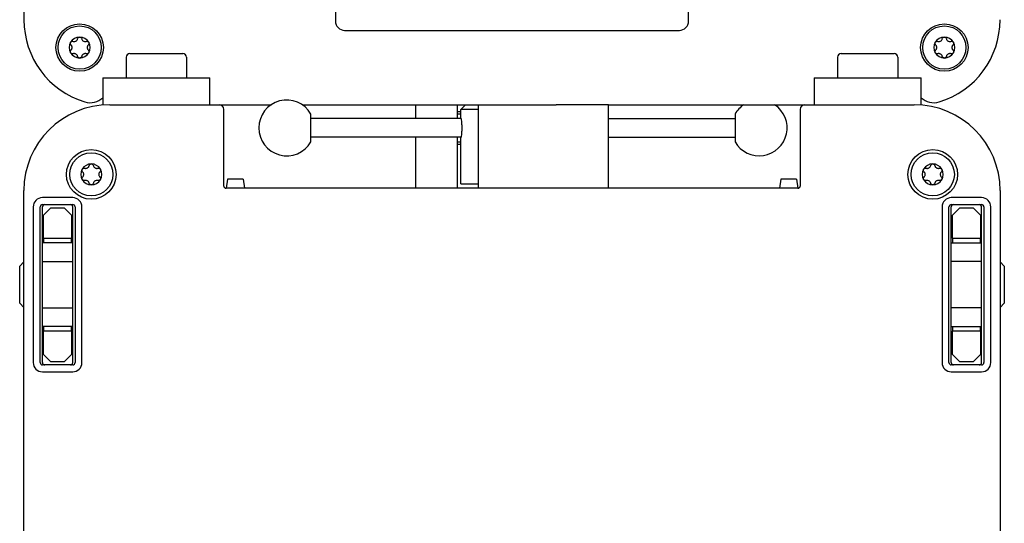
# Model space of a CAD drawing. Extents: x 1107 to 4046, y 937 to 3355.
# Tile 39 of 49: x 2081 to 2293, y 3115 to 3223. Entities that reach past the tile are written whole.
import ezdxf

# ---------------------------------------------------------------- set-up
doc = ezdxf.new("R2010")
doc.units = 0
doc.layers.add('KF_VIDA_L_+_C_BOTTOM', color=7, linetype='CONTINUOUS')

# ---------------------------------------------------------------- blocks, each defined once
blk = doc.blocks.new('KF_VIDA_L_+_C_BOTTOM')
at = {"layer": 'KF_VIDA_L_+_C_BOTTOM'}
for p, q in [((-105, 460.8), (-105, 348.3)), ((-38, 415), (-38, 348)), ((38, 348), (38, 383.5)), ((-36, 346), (36, 346)), ((-82.2, 341), (-70.8, 341)), ((70.8, 341), (82.2, 341)), ((-83, 340.2), (-83, 335.81)), ((-70, 340.2), (-70, 335.81)), ((70, 340.2), (70, 335.81)), ((83, 340.2), (83, 335.81)), ((-88, 335.81), (-65, 335.81)), ((-88, 335.81), (-88, 329.94)), ((-65, 330), (-65, 335.81)), ((65, 335.81), (88, 335.81)), ((65, 335.81), (65, 330)), ((88, 329.94), (88, 335.81)), ((-86.5, 330), (-63, 330)), ((-63, 330), (-51.77, 330)), ((-62, 312.5), (-62, 329)), ((-45.13, 330), (-10, 330)), ((-20.75, 330), (-20.75, 327)), ((-11.75, 327), (-11.75, 330)), ((-11.75, 328.5), (-11, 328.5)), ((-10, 330), (-11, 329)), ((-7.25, 329), (-11, 329)), ((-11, 327.1), (-11, 329)), ((-10, 330), (-7.25, 330)), ((-7.25, 330), (-6.75, 330)), ((-7.25, 330), (-7.25, 312)), ((-6.75, 330), (9.5, 330)), ((20.75, 330), (9.5, 330)), ((20.75, 330), (63, 330)), ((20.75, 312), (20.75, 330)), ((62, 329), (62, 312.5)), ((63, 330), (86.5, 330)), ((-43.25, 322.01), (-43.25, 327.99)), ((-10.98, 327), (-43.25, 327)), ((-11.75, 328), (-11, 328)), ((20.75, 327), (47.98, 327)), ((47.98, 327.99), (47.98, 322.01)), ((-10.98, 323), (-43.25, 323)), ((-20.75, 323), (-20.75, 312)), ((-11.75, 312), (-11.75, 323)), ((-11.75, 322), (-11, 322)), ((-11, 313), (-11, 322.9)), ((20.75, 323), (47.98, 323)), ((-11.75, 321.5), (-11, 321.5)), ((-61.2, 314), (-61.49, 312)), ((-57.8, 314), (-61.2, 314)), ((-57.8, 314), (-57.51, 312)), ((57.8, 314), (57.51, 312)), ((61.2, 314), (57.8, 314)), ((61.2, 314), (61.49, 312)), ((-105, 53.5), (-105, 311.5)), ((61.5, 312), (-61.5, 312)), ((-11, 313), (-7.25, 313)), ((105, 311.5), (105, 53.5)), ((-94.5, 310), (-101, 310)), ((101, 310), (94.5, 310)), ((-103, 308), (-103, 274.5)), ((-101.5, 274.5), (-101.5, 308)), ((-101, 308.5), (-94.5, 308.5)), ((-101, 274.5), (-101, 308)), ((-100.75, 306.25), (-99.25, 307.75)), ((-96.25, 307.75), (-99.25, 307.75)), ((-96.25, 307.75), (-94.75, 306.25)), ((-94.5, 274.5), (-94.5, 308)), ((-94, 308), (-94, 274.5)), ((-92.5, 274.5), (-92.5, 308)), ((92.5, 308), (92.5, 274.5)), ((94, 274.5), (94, 308)), ((94.5, 308.5), (101, 308.5)), ((94.5, 274.5), (94.5, 308)), ((94.75, 306.25), (96.25, 307.75)), ((99.25, 307.75), (96.25, 307.75)), ((99.25, 307.75), (100.75, 306.25)), ((101, 274.5), (101, 308)), ((101.5, 308), (101.5, 274.5)), ((103, 274.5), (103, 308)), ((-100.75, 301.25), (-100.75, 306.25)), ((-94.75, 306.25), (-94.75, 301.25)), ((94.75, 301.25), (94.75, 306.25)), ((100.75, 306.25), (100.75, 301.25)), ((-100.75, 301.25), (-100.75, 300.25)), ((-100.75, 301.25), (-94.75, 301.25)), ((-94.75, 300.25), (-94.75, 301.25)), ((94.75, 301.25), (94.75, 300.25)), ((94.75, 301.25), (100.75, 301.25)), ((100.75, 300.25), (100.75, 301.25)), ((-94.5, 300.25), (-101, 300.25)), ((94.5, 300.25), (101, 300.25)), ((-105.9, 295.25), (-105, 296.15)), ((-105.9, 287.25), (-105.9, 295.25)), ((-101, 296.25), (-94.5, 296.25)), ((101, 296.25), (94.5, 296.25)), ((105.9, 295.25), (105, 296.15)), ((105.9, 295.25), (105.9, 287.25)), ((-105.9, 287.25), (-105, 286.35)), ((-101, 286.25), (-94.5, 286.25)), ((101, 286.25), (94.5, 286.25)), ((105.9, 287.25), (105, 286.35)), ((-94.5, 282.25), (-101, 282.25)), ((-100.75, 282.25), (-100.75, 281.25)), ((-94.75, 281.25), (-94.75, 282.25)), ((94.5, 282.25), (101, 282.25)), ((94.75, 282.25), (94.75, 281.25)), ((100.75, 281.25), (100.75, 282.25)), ((-100.75, 276.25), (-100.75, 281.25)), ((-94.75, 281.25), (-100.75, 281.25)), ((-94.75, 281.25), (-94.75, 276.25)), ((94.75, 276.25), (94.75, 281.25)), ((100.75, 281.25), (94.75, 281.25)), ((100.75, 281.25), (100.75, 276.25)), ((-99.25, 274.75), (-100.75, 276.25)), ((-94.75, 276.25), (-96.25, 274.75)), ((96.25, 274.75), (94.75, 276.25)), ((100.75, 276.25), (99.25, 274.75)), ((-94.5, 274), (-101, 274)), ((-99.25, 274.75), (-96.25, 274.75)), ((101, 274), (94.5, 274)), ((96.25, 274.75), (99.25, 274.75)), ((-101, 272.5), (-94.5, 272.5)), ((94.5, 272.5), (101, 272.5))]:
    blk.add_line(p, q, dxfattribs=at)
for centre, radius in [((-93, 342.3), 5.1), ((93, 342.3), 5.1), ((-93, 342.3), 4.65), ((93, 342.3), 4.65), ((-90.5, 315), 5.35), ((90.5, 315), 5.35), ((-90.5, 315), 4.65), ((90.5, 315), 4.65)]:
    blk.add_circle(centre, radius, dxfattribs=at)
for centre, radius, start, end in [((-86.5, 348.3), 18.5, 180, 253.0515), ((-36, 348), 2, 180, 270), ((36, 348), 2, 270, 0), ((86.5, 348.3), 18.5, 286.9485, 0), ((-93, 342.3), 2.25, 150, 210), ((-93, 342.3), 2.25, 90, 150), ((-93, 342.3), 2.25, 30, 90), ((-93, 342.3), 2.25, 330, 30), ((93, 342.3), 2.25, 150, 210), ((93, 342.3), 2.25, 90, 150), ((93, 342.3), 2.25, 30, 90), ((93, 342.3), 2.25, 330, 30), ((-93, 342.3), 2.25, 210, 270), ((-93, 342.3), 2.25, 270, 330), ((-82.2, 340.2), 0.8, 90, 180), ((-70.8, 340.2), 0.8, 0, 90), ((70.8, 340.2), 0.8, 90, 180), ((82.2, 340.2), 0.8, 0, 90), ((93, 342.3), 2.25, 210, 270), ((93, 342.3), 2.25, 270, 330), ((-90.73, 334.43), 4, 253.0515, 312.9791), ((-48.45, 325), 6, 29.9264, 330.0736), ((90.73, 334.43), 4, 227.0209, 286.9485), ((-86.5, 311.5), 18.5, 90, 180), ((-63, 329), 1, 0, 90), ((53.18, 325), 6, 123.5573, 150.0736), ((53.18, 325), 6, 209.9264, 56.4427), ((63, 329), 1, 90, 180), ((86.5, 311.5), 18.5, 0, 90), ((-90.5, 315), 2.25, 150, 210), ((-90.5, 315), 2.25, 90, 150), ((-90.5, 315), 2.25, 30, 90), ((-90.5, 315), 2.25, 330, 30), ((90.5, 315), 2.25, 150, 210), ((90.5, 315), 2.25, 90, 150), ((90.5, 315), 2.25, 30, 90), ((90.5, 315), 2.25, 330, 30), ((-90.5, 315), 2.25, 210, 270), ((-90.5, 315), 2.25, 270, 330), ((90.5, 315), 2.25, 210, 270), ((90.5, 315), 2.25, 270, 330), ((-61.5, 312.5), 0.5, 180, 270), ((61.5, 312.5), 0.5, 270, 0), ((-101, 308), 2, 90, 180), ((-94.5, 308), 2, 0, 90), ((94.5, 308), 2, 90, 180), ((101, 308), 2, 0, 90), ((-101, 308), 0.5, 90, 180), ((-100.5, 308), 0.5, 90, 180), ((-95, 308), 0.5, 0, 90), ((-94.5, 308), 0.5, 0, 90), ((94.5, 308), 0.5, 90, 180), ((95, 308), 0.5, 90, 180), ((100.5, 308), 0.5, 0, 90), ((101, 308), 0.5, 0, 90), ((-101, 274.5), 2, 180, 270), ((-101, 274.5), 0.5, 180, 270), ((-100.5, 274.5), 0.5, 180, 270), ((-95, 274.5), 0.5, 270, 0), ((-94.5, 274.5), 2, 270, 0), ((-94.5, 274.5), 0.5, 270, 0), ((94.5, 274.5), 2, 180, 270), ((94.5, 274.5), 0.5, 180, 270), ((95, 274.5), 0.5, 180, 270), ((100.5, 274.5), 0.5, 270, 0), ((101, 274.5), 2, 270, 0), ((101, 274.5), 0.5, 270, 0)]:
    blk.add_arc(centre, radius, start, end, dxfattribs=at)
for points, knots in [([(-94.87, 342.87), (-94.91, 342.92), (-94.95, 342.97), (-95, 343.09), (-95.01, 343.16), (-95, 343.3), (-94.98, 343.37), (-94.95, 343.43)], [0.02399046, 0.02399046, 0.02399046, 0.02399046, 0.04437768, 0.04437768, 0.06481415, 0.06481415, 0.08525062, 0.08525062, 0.08525062, 0.08525062]), ([(-94.95, 343.43), (-94.91, 343.48), (-94.86, 343.54), (-94.75, 343.61), (-94.68, 343.64), (-94.56, 343.65), (-94.49, 343.65), (-94.43, 343.63)], [0.08525062, 0.08525062, 0.08525062, 0.08525062, 0.10568709, 0.10568709, 0.12612356, 0.12612356, 0.14651078, 0.14651078, 0.14651078, 0.14651078]), ([(-94.43, 343.63), (-94.37, 343.61), (-94.31, 343.6), (-94.18, 343.6), (-94.11, 343.6), (-93.95, 343.64), (-93.88, 343.67), (-93.74, 343.74), (-93.68, 343.79), (-93.57, 343.91), (-93.53, 343.97), (-93.47, 344.09), (-93.45, 344.15), (-93.44, 344.2)], [0.0360597, 0.0360597, 0.0360597, 0.0360597, 0.0550718, 0.0550718, 0.077902, 0.077902, 0.1007321, 0.1007321, 0.1235623, 0.1235623, 0.1463925, 0.1463925, 0.1654046, 0.1654046, 0.1654046, 0.1654046]), ([(-93.44, 344.2), (-93.42, 344.27), (-93.39, 344.33), (-93.32, 344.43), (-93.26, 344.47), (-93.14, 344.53), (-93.07, 344.55), (-93, 344.55)], [0.02399046, 0.02399046, 0.02399046, 0.02399046, 0.04437768, 0.04437768, 0.06481415, 0.06481415, 0.08525062, 0.08525062, 0.08525062, 0.08525062]), ([(-93, 344.55), (-92.93, 344.55), (-92.86, 344.53), (-92.74, 344.47), (-92.68, 344.43), (-92.61, 344.33), (-92.58, 344.27), (-92.56, 344.2)], [0.08525062, 0.08525062, 0.08525062, 0.08525062, 0.10568709, 0.10568709, 0.12612356, 0.12612356, 0.14651078, 0.14651078, 0.14651078, 0.14651078]), ([(-92.56, 344.2), (-92.55, 344.15), (-92.53, 344.09), (-92.47, 343.97), (-92.43, 343.91), (-92.32, 343.79), (-92.26, 343.74), (-92.12, 343.67), (-92.05, 343.64), (-91.89, 343.6), (-91.82, 343.6), (-91.69, 343.6), (-91.63, 343.61), (-91.57, 343.63)], [0.0360597, 0.0360597, 0.0360597, 0.0360597, 0.0550718, 0.0550718, 0.077902, 0.077902, 0.1007321, 0.1007321, 0.1235623, 0.1235623, 0.1463925, 0.1463925, 0.1654046, 0.1654046, 0.1654046, 0.1654046]), ([(-91.57, 343.63), (-91.51, 343.65), (-91.44, 343.65), (-91.32, 343.64), (-91.25, 343.61), (-91.14, 343.54), (-91.09, 343.48), (-91.05, 343.43)], [0.02399046, 0.02399046, 0.02399046, 0.02399046, 0.04437768, 0.04437768, 0.06481415, 0.06481415, 0.08525062, 0.08525062, 0.08525062, 0.08525062]), ([(-91.05, 343.43), (-91.02, 343.37), (-91, 343.3), (-90.99, 343.16), (-91, 343.09), (-91.05, 342.97), (-91.09, 342.92), (-91.13, 342.87)], [0.08525062, 0.08525062, 0.08525062, 0.08525062, 0.10568709, 0.10568709, 0.12612356, 0.12612356, 0.14651078, 0.14651078, 0.14651078, 0.14651078]), ([(91.13, 342.87), (91.09, 342.92), (91.05, 342.97), (91, 343.09), (90.99, 343.16), (91, 343.3), (91.02, 343.37), (91.05, 343.43)], [0.02399046, 0.02399046, 0.02399046, 0.02399046, 0.04437768, 0.04437768, 0.06481415, 0.06481415, 0.08525062, 0.08525062, 0.08525062, 0.08525062]), ([(91.05, 343.43), (91.09, 343.48), (91.14, 343.54), (91.25, 343.61), (91.32, 343.64), (91.44, 343.65), (91.51, 343.65), (91.57, 343.63)], [0.08525062, 0.08525062, 0.08525062, 0.08525062, 0.10568709, 0.10568709, 0.12612356, 0.12612356, 0.14651078, 0.14651078, 0.14651078, 0.14651078]), ([(91.57, 343.63), (91.63, 343.61), (91.69, 343.6), (91.82, 343.6), (91.89, 343.6), (92.05, 343.64), (92.12, 343.67), (92.26, 343.74), (92.32, 343.79), (92.43, 343.91), (92.47, 343.97), (92.53, 344.09), (92.55, 344.15), (92.56, 344.2)], [0.0360597, 0.0360597, 0.0360597, 0.0360597, 0.0550718, 0.0550718, 0.077902, 0.077902, 0.1007321, 0.1007321, 0.1235623, 0.1235623, 0.1463925, 0.1463925, 0.1654046, 0.1654046, 0.1654046, 0.1654046]), ([(92.56, 344.2), (92.58, 344.27), (92.61, 344.33), (92.68, 344.43), (92.74, 344.47), (92.86, 344.53), (92.93, 344.55), (93, 344.55)], [0.02399046, 0.02399046, 0.02399046, 0.02399046, 0.04437768, 0.04437768, 0.06481415, 0.06481415, 0.08525062, 0.08525062, 0.08525062, 0.08525062]), ([(93, 344.55), (93.07, 344.55), (93.14, 344.53), (93.26, 344.47), (93.32, 344.43), (93.39, 344.33), (93.42, 344.27), (93.44, 344.2)], [0.08525062, 0.08525062, 0.08525062, 0.08525062, 0.10568709, 0.10568709, 0.12612356, 0.12612356, 0.14651078, 0.14651078, 0.14651078, 0.14651078]), ([(93.44, 344.2), (93.45, 344.15), (93.47, 344.09), (93.53, 343.97), (93.57, 343.91), (93.68, 343.79), (93.74, 343.74), (93.88, 343.67), (93.95, 343.64), (94.11, 343.6), (94.18, 343.6), (94.31, 343.6), (94.37, 343.61), (94.43, 343.63)], [0.0360597, 0.0360597, 0.0360597, 0.0360597, 0.0550718, 0.0550718, 0.077902, 0.077902, 0.1007321, 0.1007321, 0.1235623, 0.1235623, 0.1463925, 0.1463925, 0.1654046, 0.1654046, 0.1654046, 0.1654046]), ([(94.43, 343.63), (94.49, 343.65), (94.56, 343.65), (94.68, 343.64), (94.75, 343.61), (94.86, 343.54), (94.91, 343.48), (94.95, 343.43)], [0.02399046, 0.02399046, 0.02399046, 0.02399046, 0.04437768, 0.04437768, 0.06481415, 0.06481415, 0.08525062, 0.08525062, 0.08525062, 0.08525062]), ([(94.95, 343.43), (94.98, 343.37), (95, 343.3), (95.01, 343.16), (95, 343.09), (94.95, 342.97), (94.91, 342.92), (94.87, 342.87)], [0.08525062, 0.08525062, 0.08525062, 0.08525062, 0.10568709, 0.10568709, 0.12612356, 0.12612356, 0.14651078, 0.14651078, 0.14651078, 0.14651078]), ([(-94.95, 341.18), (-94.98, 341.23), (-95, 341.3), (-95.01, 341.44), (-95, 341.51), (-94.95, 341.63), (-94.91, 341.68), (-94.87, 341.73)], [0.08525062, 0.08525062, 0.08525062, 0.08525062, 0.10568709, 0.10568709, 0.12612356, 0.12612356, 0.14651078, 0.14651078, 0.14651078, 0.14651078]), ([(-94.43, 340.97), (-94.49, 340.95), (-94.56, 340.95), (-94.68, 340.96), (-94.75, 340.99), (-94.86, 341.06), (-94.91, 341.12), (-94.95, 341.18)], [0.02399046, 0.02399046, 0.02399046, 0.02399046, 0.04437768, 0.04437768, 0.06481415, 0.06481415, 0.08525062, 0.08525062, 0.08525062, 0.08525062]), ([(-94.87, 341.73), (-94.82, 341.77), (-94.79, 341.81), (-94.71, 341.92), (-94.68, 341.99), (-94.63, 342.14), (-94.62, 342.22), (-94.62, 342.38), (-94.63, 342.46), (-94.68, 342.61), (-94.71, 342.68), (-94.79, 342.79), (-94.82, 342.83), (-94.87, 342.87)], [0.0360597, 0.0360597, 0.0360597, 0.0360597, 0.0550718, 0.0550718, 0.077902, 0.077902, 0.1007321, 0.1007321, 0.1235623, 0.1235623, 0.1463925, 0.1463925, 0.1654046, 0.1654046, 0.1654046, 0.1654046]), ([(-93.44, 340.4), (-93.45, 340.45), (-93.47, 340.51), (-93.53, 340.63), (-93.57, 340.69), (-93.68, 340.81), (-93.74, 340.86), (-93.88, 340.93), (-93.95, 340.96), (-94.11, 341), (-94.18, 341), (-94.31, 341), (-94.37, 340.99), (-94.43, 340.97)], [0.0360597, 0.0360597, 0.0360597, 0.0360597, 0.0550718, 0.0550718, 0.077902, 0.077902, 0.1007321, 0.1007321, 0.1235623, 0.1235623, 0.1463925, 0.1463925, 0.1654046, 0.1654046, 0.1654046, 0.1654046]), ([(-91.57, 340.97), (-91.63, 340.99), (-91.69, 341), (-91.82, 341), (-91.89, 341), (-92.05, 340.96), (-92.12, 340.93), (-92.26, 340.86), (-92.32, 340.81), (-92.43, 340.69), (-92.47, 340.63), (-92.53, 340.51), (-92.55, 340.45), (-92.56, 340.4)], [0.0360597, 0.0360597, 0.0360597, 0.0360597, 0.0550718, 0.0550718, 0.077902, 0.077902, 0.1007321, 0.1007321, 0.1235623, 0.1235623, 0.1463925, 0.1463925, 0.1654046, 0.1654046, 0.1654046, 0.1654046]), ([(-91.05, 341.18), (-91.09, 341.12), (-91.14, 341.06), (-91.25, 340.99), (-91.32, 340.96), (-91.44, 340.95), (-91.51, 340.95), (-91.57, 340.97)], [0.08525062, 0.08525062, 0.08525062, 0.08525062, 0.10568709, 0.10568709, 0.12612356, 0.12612356, 0.14651078, 0.14651078, 0.14651078, 0.14651078]), ([(-91.13, 342.87), (-91.18, 342.83), (-91.21, 342.79), (-91.29, 342.68), (-91.32, 342.61), (-91.37, 342.46), (-91.38, 342.38), (-91.38, 342.22), (-91.37, 342.14), (-91.32, 341.99), (-91.29, 341.92), (-91.21, 341.81), (-91.18, 341.77), (-91.13, 341.73)], [0.0360597, 0.0360597, 0.0360597, 0.0360597, 0.0550718, 0.0550718, 0.077902, 0.077902, 0.1007321, 0.1007321, 0.1235623, 0.1235623, 0.1463925, 0.1463925, 0.1654046, 0.1654046, 0.1654046, 0.1654046]), ([(-91.13, 341.73), (-91.09, 341.68), (-91.05, 341.63), (-91, 341.51), (-90.99, 341.44), (-91, 341.3), (-91.02, 341.23), (-91.05, 341.18)], [0.02399046, 0.02399046, 0.02399046, 0.02399046, 0.04437768, 0.04437768, 0.06481415, 0.06481415, 0.08525062, 0.08525062, 0.08525062, 0.08525062]), ([(91.05, 341.18), (91.02, 341.23), (91, 341.3), (90.99, 341.44), (91, 341.51), (91.05, 341.63), (91.09, 341.68), (91.13, 341.73)], [0.08525062, 0.08525062, 0.08525062, 0.08525062, 0.10568709, 0.10568709, 0.12612356, 0.12612356, 0.14651078, 0.14651078, 0.14651078, 0.14651078]), ([(91.57, 340.97), (91.51, 340.95), (91.44, 340.95), (91.32, 340.96), (91.25, 340.99), (91.14, 341.06), (91.09, 341.12), (91.05, 341.18)], [0.02399046, 0.02399046, 0.02399046, 0.02399046, 0.04437768, 0.04437768, 0.06481415, 0.06481415, 0.08525062, 0.08525062, 0.08525062, 0.08525062]), ([(91.13, 341.73), (91.18, 341.77), (91.21, 341.81), (91.29, 341.92), (91.32, 341.99), (91.37, 342.14), (91.38, 342.22), (91.38, 342.38), (91.37, 342.46), (91.32, 342.61), (91.29, 342.68), (91.21, 342.79), (91.18, 342.83), (91.13, 342.87)], [0.0360597, 0.0360597, 0.0360597, 0.0360597, 0.0550718, 0.0550718, 0.077902, 0.077902, 0.1007321, 0.1007321, 0.1235623, 0.1235623, 0.1463925, 0.1463925, 0.1654046, 0.1654046, 0.1654046, 0.1654046]), ([(92.56, 340.4), (92.55, 340.45), (92.53, 340.51), (92.47, 340.63), (92.43, 340.69), (92.32, 340.81), (92.26, 340.86), (92.12, 340.93), (92.05, 340.96), (91.89, 341), (91.82, 341), (91.69, 341), (91.63, 340.99), (91.57, 340.97)], [0.0360597, 0.0360597, 0.0360597, 0.0360597, 0.0550718, 0.0550718, 0.077902, 0.077902, 0.1007321, 0.1007321, 0.1235623, 0.1235623, 0.1463925, 0.1463925, 0.1654046, 0.1654046, 0.1654046, 0.1654046]), ([(94.43, 340.97), (94.37, 340.99), (94.31, 341), (94.18, 341), (94.11, 341), (93.95, 340.96), (93.88, 340.93), (93.74, 340.86), (93.68, 340.81), (93.57, 340.69), (93.53, 340.63), (93.47, 340.51), (93.45, 340.45), (93.44, 340.4)], [0.0360597, 0.0360597, 0.0360597, 0.0360597, 0.0550718, 0.0550718, 0.077902, 0.077902, 0.1007321, 0.1007321, 0.1235623, 0.1235623, 0.1463925, 0.1463925, 0.1654046, 0.1654046, 0.1654046, 0.1654046]), ([(94.95, 341.18), (94.91, 341.12), (94.86, 341.06), (94.75, 340.99), (94.68, 340.96), (94.56, 340.95), (94.49, 340.95), (94.43, 340.97)], [0.08525062, 0.08525062, 0.08525062, 0.08525062, 0.10568709, 0.10568709, 0.12612356, 0.12612356, 0.14651078, 0.14651078, 0.14651078, 0.14651078]), ([(94.87, 342.87), (94.82, 342.83), (94.79, 342.79), (94.71, 342.68), (94.68, 342.61), (94.63, 342.46), (94.62, 342.38), (94.62, 342.22), (94.63, 342.14), (94.68, 341.99), (94.71, 341.92), (94.79, 341.81), (94.82, 341.77), (94.87, 341.73)], [0.0360597, 0.0360597, 0.0360597, 0.0360597, 0.0550718, 0.0550718, 0.077902, 0.077902, 0.1007321, 0.1007321, 0.1235623, 0.1235623, 0.1463925, 0.1463925, 0.1654046, 0.1654046, 0.1654046, 0.1654046]), ([(94.87, 341.73), (94.91, 341.68), (94.95, 341.63), (95, 341.51), (95.01, 341.44), (95, 341.3), (94.98, 341.23), (94.95, 341.18)], [0.02399046, 0.02399046, 0.02399046, 0.02399046, 0.04437768, 0.04437768, 0.06481415, 0.06481415, 0.08525062, 0.08525062, 0.08525062, 0.08525062]), ([(-93, 340.05), (-93.07, 340.05), (-93.14, 340.07), (-93.26, 340.13), (-93.32, 340.17), (-93.39, 340.27), (-93.42, 340.33), (-93.44, 340.4)], [0.08525062, 0.08525062, 0.08525062, 0.08525062, 0.10568709, 0.10568709, 0.12612356, 0.12612356, 0.14651078, 0.14651078, 0.14651078, 0.14651078]), ([(-92.56, 340.4), (-92.58, 340.33), (-92.61, 340.27), (-92.68, 340.17), (-92.74, 340.13), (-92.86, 340.07), (-92.93, 340.05), (-93, 340.05)], [0.02399046, 0.02399046, 0.02399046, 0.02399046, 0.04437768, 0.04437768, 0.06481415, 0.06481415, 0.08525062, 0.08525062, 0.08525062, 0.08525062]), ([(93, 340.05), (92.93, 340.05), (92.86, 340.07), (92.74, 340.13), (92.68, 340.17), (92.61, 340.27), (92.58, 340.33), (92.56, 340.4)], [0.08525062, 0.08525062, 0.08525062, 0.08525062, 0.10568709, 0.10568709, 0.12612356, 0.12612356, 0.14651078, 0.14651078, 0.14651078, 0.14651078]), ([(93.44, 340.4), (93.42, 340.33), (93.39, 340.27), (93.32, 340.17), (93.26, 340.13), (93.14, 340.07), (93.07, 340.05), (93, 340.05)], [0.02399046, 0.02399046, 0.02399046, 0.02399046, 0.04437768, 0.04437768, 0.06481415, 0.06481415, 0.08525062, 0.08525062, 0.08525062, 0.08525062]), ([(-11, 327.1), (-11, 327.1), (-10.99, 327.05), (-10.95, 326.83), (-10.92, 326.67), (-10.87, 326.3), (-10.85, 326.06), (-10.81, 325.55), (-10.8, 325.26), (-10.8, 324.74), (-10.81, 324.45), (-10.85, 323.94), (-10.87, 323.7), (-10.92, 323.33), (-10.95, 323.17), (-10.99, 322.95), (-11, 322.9), (-11, 322.9)], [0.3172557, 0.3172557, 0.3172557, 0.3172557, 0.3965678, 0.3965678, 0.4758799, 0.4758799, 0.5551956, 0.5551956, 0.6345114, 0.6345114, 0.7138272, 0.7138272, 0.7931429, 0.7931429, 0.872455, 0.872455, 0.9517671, 0.9517671, 0.9517671, 0.9517671]), ([(-92.37, 315.57), (-92.41, 315.62), (-92.45, 315.67), (-92.5, 315.79), (-92.51, 315.86), (-92.5, 316), (-92.48, 316.07), (-92.45, 316.12)], [0.02399046, 0.02399046, 0.02399046, 0.02399046, 0.04437768, 0.04437768, 0.06481415, 0.06481415, 0.08525062, 0.08525062, 0.08525062, 0.08525062]), ([(-92.45, 316.12), (-92.41, 316.18), (-92.36, 316.24), (-92.25, 316.31), (-92.18, 316.34), (-92.06, 316.35), (-91.99, 316.35), (-91.93, 316.33)], [0.08525062, 0.08525062, 0.08525062, 0.08525062, 0.10568709, 0.10568709, 0.12612356, 0.12612356, 0.14651078, 0.14651078, 0.14651078, 0.14651078]), ([(-91.93, 316.33), (-91.87, 316.31), (-91.81, 316.3), (-91.68, 316.3), (-91.61, 316.3), (-91.45, 316.34), (-91.38, 316.37), (-91.24, 316.44), (-91.18, 316.49), (-91.07, 316.61), (-91.03, 316.67), (-90.97, 316.79), (-90.95, 316.85), (-90.94, 316.9)], [0.0360597, 0.0360597, 0.0360597, 0.0360597, 0.0550718, 0.0550718, 0.077902, 0.077902, 0.1007321, 0.1007321, 0.1235623, 0.1235623, 0.1463925, 0.1463925, 0.1654046, 0.1654046, 0.1654046, 0.1654046]), ([(-90.94, 316.9), (-90.92, 316.97), (-90.89, 317.03), (-90.82, 317.13), (-90.76, 317.17), (-90.64, 317.23), (-90.57, 317.25), (-90.5, 317.25)], [0.02399046, 0.02399046, 0.02399046, 0.02399046, 0.04437768, 0.04437768, 0.06481415, 0.06481415, 0.08525062, 0.08525062, 0.08525062, 0.08525062]), ([(-90.5, 317.25), (-90.43, 317.25), (-90.36, 317.23), (-90.24, 317.17), (-90.18, 317.13), (-90.11, 317.03), (-90.08, 316.97), (-90.06, 316.9)], [0.08525062, 0.08525062, 0.08525062, 0.08525062, 0.10568709, 0.10568709, 0.12612356, 0.12612356, 0.14651078, 0.14651078, 0.14651078, 0.14651078]), ([(-90.06, 316.9), (-90.05, 316.85), (-90.03, 316.79), (-89.97, 316.67), (-89.93, 316.61), (-89.82, 316.49), (-89.76, 316.44), (-89.62, 316.37), (-89.55, 316.34), (-89.39, 316.3), (-89.32, 316.3), (-89.19, 316.3), (-89.13, 316.31), (-89.07, 316.33)], [0.0360597, 0.0360597, 0.0360597, 0.0360597, 0.0550718, 0.0550718, 0.077902, 0.077902, 0.1007321, 0.1007321, 0.1235623, 0.1235623, 0.1463925, 0.1463925, 0.1654046, 0.1654046, 0.1654046, 0.1654046]), ([(-89.07, 316.33), (-89.01, 316.35), (-88.94, 316.35), (-88.82, 316.34), (-88.75, 316.31), (-88.64, 316.24), (-88.59, 316.18), (-88.55, 316.12)], [0.02399046, 0.02399046, 0.02399046, 0.02399046, 0.04437768, 0.04437768, 0.06481415, 0.06481415, 0.08525062, 0.08525062, 0.08525062, 0.08525062]), ([(-88.55, 316.12), (-88.52, 316.07), (-88.5, 316), (-88.49, 315.86), (-88.5, 315.79), (-88.55, 315.67), (-88.59, 315.62), (-88.63, 315.57)], [0.08525062, 0.08525062, 0.08525062, 0.08525062, 0.10568709, 0.10568709, 0.12612356, 0.12612356, 0.14651078, 0.14651078, 0.14651078, 0.14651078]), ([(88.63, 315.57), (88.59, 315.62), (88.55, 315.67), (88.5, 315.79), (88.49, 315.86), (88.5, 316), (88.52, 316.07), (88.55, 316.12)], [0.02399046, 0.02399046, 0.02399046, 0.02399046, 0.04437768, 0.04437768, 0.06481415, 0.06481415, 0.08525062, 0.08525062, 0.08525062, 0.08525062]), ([(88.55, 316.12), (88.59, 316.18), (88.64, 316.24), (88.75, 316.31), (88.82, 316.34), (88.94, 316.35), (89.01, 316.35), (89.07, 316.33)], [0.08525062, 0.08525062, 0.08525062, 0.08525062, 0.10568709, 0.10568709, 0.12612356, 0.12612356, 0.14651078, 0.14651078, 0.14651078, 0.14651078]), ([(89.07, 316.33), (89.13, 316.31), (89.19, 316.3), (89.32, 316.3), (89.39, 316.3), (89.55, 316.34), (89.62, 316.37), (89.76, 316.44), (89.82, 316.49), (89.93, 316.61), (89.97, 316.67), (90.03, 316.79), (90.05, 316.85), (90.06, 316.9)], [0.0360597, 0.0360597, 0.0360597, 0.0360597, 0.0550718, 0.0550718, 0.077902, 0.077902, 0.1007321, 0.1007321, 0.1235623, 0.1235623, 0.1463925, 0.1463925, 0.1654046, 0.1654046, 0.1654046, 0.1654046]), ([(90.06, 316.9), (90.08, 316.97), (90.11, 317.03), (90.18, 317.13), (90.24, 317.17), (90.36, 317.23), (90.43, 317.25), (90.5, 317.25)], [0.02399046, 0.02399046, 0.02399046, 0.02399046, 0.04437768, 0.04437768, 0.06481415, 0.06481415, 0.08525062, 0.08525062, 0.08525062, 0.08525062]), ([(90.5, 317.25), (90.57, 317.25), (90.64, 317.23), (90.76, 317.17), (90.82, 317.13), (90.89, 317.03), (90.92, 316.97), (90.94, 316.9)], [0.08525062, 0.08525062, 0.08525062, 0.08525062, 0.10568709, 0.10568709, 0.12612356, 0.12612356, 0.14651078, 0.14651078, 0.14651078, 0.14651078]), ([(90.94, 316.9), (90.95, 316.85), (90.97, 316.79), (91.03, 316.67), (91.07, 316.61), (91.18, 316.49), (91.24, 316.44), (91.38, 316.37), (91.45, 316.34), (91.61, 316.3), (91.68, 316.3), (91.81, 316.3), (91.87, 316.31), (91.93, 316.33)], [0.0360597, 0.0360597, 0.0360597, 0.0360597, 0.0550718, 0.0550718, 0.077902, 0.077902, 0.1007321, 0.1007321, 0.1235623, 0.1235623, 0.1463925, 0.1463925, 0.1654046, 0.1654046, 0.1654046, 0.1654046]), ([(91.93, 316.33), (91.99, 316.35), (92.06, 316.35), (92.18, 316.34), (92.25, 316.31), (92.36, 316.24), (92.41, 316.18), (92.45, 316.12)], [0.02399046, 0.02399046, 0.02399046, 0.02399046, 0.04437768, 0.04437768, 0.06481415, 0.06481415, 0.08525062, 0.08525062, 0.08525062, 0.08525062]), ([(92.45, 316.12), (92.48, 316.07), (92.5, 316), (92.51, 315.86), (92.5, 315.79), (92.45, 315.67), (92.41, 315.62), (92.37, 315.57)], [0.08525062, 0.08525062, 0.08525062, 0.08525062, 0.10568709, 0.10568709, 0.12612356, 0.12612356, 0.14651078, 0.14651078, 0.14651078, 0.14651078]), ([(-92.45, 313.87), (-92.48, 313.93), (-92.5, 314), (-92.51, 314.14), (-92.5, 314.21), (-92.45, 314.33), (-92.41, 314.38), (-92.37, 314.43)], [0.08525062, 0.08525062, 0.08525062, 0.08525062, 0.10568709, 0.10568709, 0.12612356, 0.12612356, 0.14651078, 0.14651078, 0.14651078, 0.14651078]), ([(-91.93, 313.67), (-91.99, 313.65), (-92.06, 313.65), (-92.18, 313.66), (-92.25, 313.69), (-92.36, 313.76), (-92.41, 313.82), (-92.45, 313.87)], [0.02399046, 0.02399046, 0.02399046, 0.02399046, 0.04437768, 0.04437768, 0.06481415, 0.06481415, 0.08525062, 0.08525062, 0.08525062, 0.08525062]), ([(-92.37, 314.43), (-92.32, 314.47), (-92.29, 314.51), (-92.21, 314.62), (-92.18, 314.69), (-92.13, 314.84), (-92.12, 314.92), (-92.12, 315.08), (-92.13, 315.16), (-92.18, 315.31), (-92.21, 315.38), (-92.29, 315.49), (-92.32, 315.53), (-92.37, 315.57)], [0.0360597, 0.0360597, 0.0360597, 0.0360597, 0.0550718, 0.0550718, 0.077902, 0.077902, 0.1007321, 0.1007321, 0.1235623, 0.1235623, 0.1463925, 0.1463925, 0.1654046, 0.1654046, 0.1654046, 0.1654046]), ([(-90.94, 313.1), (-90.95, 313.15), (-90.97, 313.21), (-91.03, 313.33), (-91.07, 313.39), (-91.18, 313.51), (-91.24, 313.56), (-91.38, 313.63), (-91.45, 313.66), (-91.61, 313.7), (-91.68, 313.7), (-91.81, 313.7), (-91.87, 313.69), (-91.93, 313.67)], [0.0360597, 0.0360597, 0.0360597, 0.0360597, 0.0550718, 0.0550718, 0.077902, 0.077902, 0.1007321, 0.1007321, 0.1235623, 0.1235623, 0.1463925, 0.1463925, 0.1654046, 0.1654046, 0.1654046, 0.1654046]), ([(-89.07, 313.67), (-89.13, 313.69), (-89.19, 313.7), (-89.32, 313.7), (-89.39, 313.7), (-89.55, 313.66), (-89.62, 313.63), (-89.76, 313.56), (-89.82, 313.51), (-89.93, 313.39), (-89.97, 313.33), (-90.03, 313.21), (-90.05, 313.15), (-90.06, 313.1)], [0.0360597, 0.0360597, 0.0360597, 0.0360597, 0.0550718, 0.0550718, 0.077902, 0.077902, 0.1007321, 0.1007321, 0.1235623, 0.1235623, 0.1463925, 0.1463925, 0.1654046, 0.1654046, 0.1654046, 0.1654046]), ([(-88.55, 313.87), (-88.59, 313.82), (-88.64, 313.76), (-88.75, 313.69), (-88.82, 313.66), (-88.94, 313.65), (-89.01, 313.65), (-89.07, 313.67)], [0.08525062, 0.08525062, 0.08525062, 0.08525062, 0.10568709, 0.10568709, 0.12612356, 0.12612356, 0.14651078, 0.14651078, 0.14651078, 0.14651078]), ([(-88.63, 315.57), (-88.68, 315.53), (-88.71, 315.49), (-88.79, 315.38), (-88.82, 315.31), (-88.87, 315.16), (-88.88, 315.08), (-88.88, 314.92), (-88.87, 314.84), (-88.82, 314.69), (-88.79, 314.62), (-88.71, 314.51), (-88.68, 314.47), (-88.63, 314.43)], [0.0360597, 0.0360597, 0.0360597, 0.0360597, 0.0550718, 0.0550718, 0.077902, 0.077902, 0.1007321, 0.1007321, 0.1235623, 0.1235623, 0.1463925, 0.1463925, 0.1654046, 0.1654046, 0.1654046, 0.1654046]), ([(-88.63, 314.43), (-88.59, 314.38), (-88.55, 314.33), (-88.5, 314.21), (-88.49, 314.14), (-88.5, 314), (-88.52, 313.93), (-88.55, 313.87)], [0.02399046, 0.02399046, 0.02399046, 0.02399046, 0.04437768, 0.04437768, 0.06481415, 0.06481415, 0.08525062, 0.08525062, 0.08525062, 0.08525062]), ([(88.55, 313.87), (88.52, 313.93), (88.5, 314), (88.49, 314.14), (88.5, 314.21), (88.55, 314.33), (88.59, 314.38), (88.63, 314.43)], [0.08525062, 0.08525062, 0.08525062, 0.08525062, 0.10568709, 0.10568709, 0.12612356, 0.12612356, 0.14651078, 0.14651078, 0.14651078, 0.14651078]), ([(89.07, 313.67), (89.01, 313.65), (88.94, 313.65), (88.82, 313.66), (88.75, 313.69), (88.64, 313.76), (88.59, 313.82), (88.55, 313.87)], [0.02399046, 0.02399046, 0.02399046, 0.02399046, 0.04437768, 0.04437768, 0.06481415, 0.06481415, 0.08525062, 0.08525062, 0.08525062, 0.08525062]), ([(88.63, 314.43), (88.68, 314.47), (88.71, 314.51), (88.79, 314.62), (88.82, 314.69), (88.87, 314.84), (88.88, 314.92), (88.88, 315.08), (88.87, 315.16), (88.82, 315.31), (88.79, 315.38), (88.71, 315.49), (88.68, 315.53), (88.63, 315.57)], [0.0360597, 0.0360597, 0.0360597, 0.0360597, 0.0550718, 0.0550718, 0.077902, 0.077902, 0.1007321, 0.1007321, 0.1235623, 0.1235623, 0.1463925, 0.1463925, 0.1654046, 0.1654046, 0.1654046, 0.1654046]), ([(90.06, 313.1), (90.05, 313.15), (90.03, 313.21), (89.97, 313.33), (89.93, 313.39), (89.82, 313.51), (89.76, 313.56), (89.62, 313.63), (89.55, 313.66), (89.39, 313.7), (89.32, 313.7), (89.19, 313.7), (89.13, 313.69), (89.07, 313.67)], [0.0360597, 0.0360597, 0.0360597, 0.0360597, 0.0550718, 0.0550718, 0.077902, 0.077902, 0.1007321, 0.1007321, 0.1235623, 0.1235623, 0.1463925, 0.1463925, 0.1654046, 0.1654046, 0.1654046, 0.1654046]), ([(91.93, 313.67), (91.87, 313.69), (91.81, 313.7), (91.68, 313.7), (91.61, 313.7), (91.45, 313.66), (91.38, 313.63), (91.24, 313.56), (91.18, 313.51), (91.07, 313.39), (91.03, 313.33), (90.97, 313.21), (90.95, 313.15), (90.94, 313.1)], [0.0360597, 0.0360597, 0.0360597, 0.0360597, 0.0550718, 0.0550718, 0.077902, 0.077902, 0.1007321, 0.1007321, 0.1235623, 0.1235623, 0.1463925, 0.1463925, 0.1654046, 0.1654046, 0.1654046, 0.1654046]), ([(92.45, 313.87), (92.41, 313.82), (92.36, 313.76), (92.25, 313.69), (92.18, 313.66), (92.06, 313.65), (91.99, 313.65), (91.93, 313.67)], [0.08525062, 0.08525062, 0.08525062, 0.08525062, 0.10568709, 0.10568709, 0.12612356, 0.12612356, 0.14651078, 0.14651078, 0.14651078, 0.14651078]), ([(92.37, 315.57), (92.32, 315.53), (92.29, 315.49), (92.21, 315.38), (92.18, 315.31), (92.13, 315.16), (92.12, 315.08), (92.12, 314.92), (92.13, 314.84), (92.18, 314.69), (92.21, 314.62), (92.29, 314.51), (92.32, 314.47), (92.37, 314.43)], [0.0360597, 0.0360597, 0.0360597, 0.0360597, 0.0550718, 0.0550718, 0.077902, 0.077902, 0.1007321, 0.1007321, 0.1235623, 0.1235623, 0.1463925, 0.1463925, 0.1654046, 0.1654046, 0.1654046, 0.1654046]), ([(92.37, 314.43), (92.41, 314.38), (92.45, 314.33), (92.5, 314.21), (92.51, 314.14), (92.5, 314), (92.48, 313.93), (92.45, 313.87)], [0.02399046, 0.02399046, 0.02399046, 0.02399046, 0.04437768, 0.04437768, 0.06481415, 0.06481415, 0.08525062, 0.08525062, 0.08525062, 0.08525062]), ([(-90.5, 312.75), (-90.57, 312.75), (-90.64, 312.77), (-90.76, 312.83), (-90.82, 312.87), (-90.89, 312.97), (-90.92, 313.03), (-90.94, 313.1)], [0.08525062, 0.08525062, 0.08525062, 0.08525062, 0.10568709, 0.10568709, 0.12612356, 0.12612356, 0.14651078, 0.14651078, 0.14651078, 0.14651078]), ([(-90.06, 313.1), (-90.08, 313.03), (-90.11, 312.97), (-90.18, 312.87), (-90.24, 312.83), (-90.36, 312.77), (-90.43, 312.75), (-90.5, 312.75)], [0.02399046, 0.02399046, 0.02399046, 0.02399046, 0.04437768, 0.04437768, 0.06481415, 0.06481415, 0.08525062, 0.08525062, 0.08525062, 0.08525062]), ([(90.5, 312.75), (90.43, 312.75), (90.36, 312.77), (90.24, 312.83), (90.18, 312.87), (90.11, 312.97), (90.08, 313.03), (90.06, 313.1)], [0.08525062, 0.08525062, 0.08525062, 0.08525062, 0.10568709, 0.10568709, 0.12612356, 0.12612356, 0.14651078, 0.14651078, 0.14651078, 0.14651078]), ([(90.94, 313.1), (90.92, 313.03), (90.89, 312.97), (90.82, 312.87), (90.76, 312.83), (90.64, 312.77), (90.57, 312.75), (90.5, 312.75)], [0.02399046, 0.02399046, 0.02399046, 0.02399046, 0.04437768, 0.04437768, 0.06481415, 0.06481415, 0.08525062, 0.08525062, 0.08525062, 0.08525062])]:
    blk.add_open_spline(points, degree=3, knots=knots, dxfattribs=at)

msp = doc.modelspace()

# ---------------------------------------------------------------- block references
at = {"layer": 'KF_VIDA_L_+_C_BOTTOM'}
msp.add_blockref('KF_VIDA_L_+_C_BOTTOM', (2186.98, 2875.02), dxfattribs=at)

doc.saveas('drawing.dxf')
